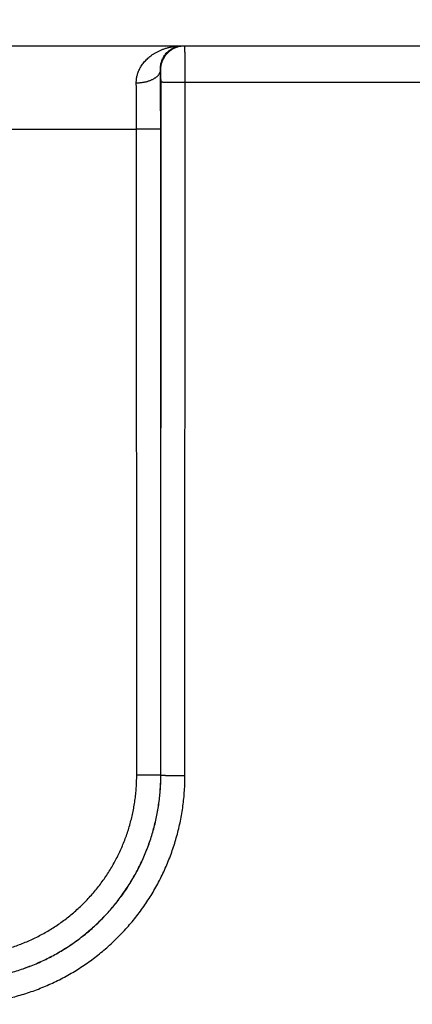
# Model space of a CAD drawing. Header units: inches. Extents: x 0 to 34, y 0 to 22.
# Tile 26 of 112: x 22.774 to 23.1, y 7.685 to 8.502. Entities that reach past the tile are written whole.
import ezdxf

# ---------------------------------------------------------------- set-up
doc = ezdxf.new("R2010")
doc.units = ezdxf.units.IN
doc.header["$LTSCALE"] = 1.87
doc.header["$MEASUREMENT"] = 0
doc.layers.get('0').update_dxf_attribs({"linetype": 'CONTINUOUS'})
doc.layers.add('DIMENSIONS', color=7, linetype='CONTINUOUS')
doc.styles.get("Standard").update_dxf_attribs({"font": 'txt', "width": 0.8})
doc.dimstyles.new('DIMSTYLE_1', dxfattribs={"dimtxt": 0.125, "dimasz": 0.18, "dimexe": 0.18, "dimexo": 0.0625, "dimgap": 0.09, "dimtad": 0, "dimtih": 1, "dimtoh": 1, "dimdec": 3, "dimzin": 4, "dimdsep": 46, "dimtxsty": 'STANDARD', "dimblk": '_FILLED', "dimblk1": '_FILLED', "dimblk2": '_FILLED', "dimcen": 0.09, "dimadec": 0, "dimazin": 0, "dimtp": 0.01, "dimtm": 0.01, "dimtfac": 1, "dimtdec": 3, "dimtofl": 0, "dimtmove": 0, "dimatfit": 3, "dimldrblk": '_FILLED', "dimfxl": 1, "dimtolj": 1, "dimtzin": 4, "dimarcsym": 0})

# ---------------------------------------------------------------- blocks, each defined once
blk = doc.blocks.new('_FILLED')
at = {"color": 0, "linetype": 'BYBLOCK'}
blk.add_solid([(0, 0), (-1, 0.1736), (-1, -0.1736)], dxfattribs=at)
blk = doc.blocks.new('*D11')
at = {"layer": 'DIMENSIONS', "color": 2, "linetype": 'CONTINUOUS'}
for p, q in [((18.23312, 8.17462), (18.23312, 9.35505)), ((26.11345, 7.99058), (26.11345, 9.35505)), ((18.23312, 9.23005), (21.41529, 9.23005)), ((26.11345, 9.23005), (22.96529, 9.23005))]:
    blk.add_line(p, q, dxfattribs=at)
at = {"layer": 'DIMENSIONS', "color": 2, "linetype": 'CONTINUOUS', "xscale": 0.18, "yscale": 0.18, "zscale": 0.18, "rotation": 180}
blk.add_blockref('_FILLED', (18.23312, 9.23005), dxfattribs=at)
at = {"layer": 'DIMENSIONS', "color": 2, "linetype": 'CONTINUOUS', "xscale": 0.18, "yscale": 0.18, "zscale": 0.18}
blk.add_blockref('_FILLED', (26.11345, 9.23005), dxfattribs=at)
at = {"layer": 'DIMENSIONS', "color": 2, "linetype": 'CONTINUOUS', "width": 0.8}
for s, p in [('[', (22.10279, 9.16755)), (']', (22.80279, 9.16755)), ('7.880', (21.47779, 9.16755)), ('200.16', (22.20279, 9.16755))]:
    blk.add_text(s, height=0.125, dxfattribs=at).set_placement(p)

msp = doc.modelspace()

# ---------------------------------------------------------------- linework, layer by layer
at = {"color": 7, "linetype": 'CONTINUOUS'}
for p, q in [((18.2804, 8.48005), (26.05448, 8.48005)), ((22.89076, 8.46005), (22.89042, 8.46005)), ((22.89085, 7.87462), (22.89094, 8.44996)), ((22.91085, 7.87445), (22.91093, 8.44979)), ((22.91093, 8.44979), (23.15996, 8.44979)), ((22.27021, 8.41066), (22.87068, 8.41066)), ((22.87077, 7.87453), (22.87068, 8.41066)), ((22.89076, 7.87471), (22.89068, 8.41084)), ((22.89085, 7.87462), (22.89076, 7.87471))]:
    msp.add_line(p, q, dxfattribs=at)
for points, knots in [([(22.87042, 8.44894), (22.87041, 8.4494), (22.87042, 8.45031), (22.87052, 8.45169), (22.8707, 8.45309), (22.87096, 8.4545), (22.8713, 8.45592), (22.87175, 8.45736), (22.87229, 8.45881), (22.87294, 8.46027), (22.8737, 8.46174), (22.87457, 8.46321), (22.87557, 8.46468), (22.87669, 8.46613), (22.87795, 8.46758), (22.87935, 8.46899), (22.88088, 8.47037), (22.88256, 8.47171), (22.88439, 8.47299), (22.88636, 8.47421), (22.88847, 8.47534), (22.89071, 8.47638), (22.89308, 8.47732), (22.89556, 8.47813), (22.89815, 8.47882), (22.90081, 8.47936), (22.90354, 8.47976), (22.90632, 8.48), (22.90818, 8.48005), (22.90912, 8.48005)], [0, 0, 0, 0, 0.02478, 0.049844, 0.075307, 0.101279, 0.127861, 0.155151, 0.183237, 0.212202, 0.242138, 0.27314, 0.305289, 0.338659, 0.373336, 0.409393, 0.44687, 0.485821, 0.526284, 0.568243, 0.611686, 0.656575, 0.702816, 0.750307, 0.798884, 0.848338, 0.898463, 0.949078, 1, 1, 1, 1]), ([(22.89042, 8.46005), (22.89041, 8.46045), (22.89041, 8.46127), (22.89049, 8.46251), (22.89066, 8.46378), (22.89091, 8.46508), (22.89126, 8.46641), (22.89172, 8.46776), (22.89229, 8.46912), (22.89299, 8.47048), (22.89382, 8.47182), (22.89479, 8.47313), (22.8959, 8.47439), (22.89715, 8.47558), (22.89854, 8.47668), (22.90007, 8.47766), (22.90172, 8.4785), (22.90347, 8.47918), (22.9053, 8.47968), (22.9072, 8.47998), (22.90848, 8.48005), (22.90912, 8.48005)], [0, 0, 0, 0, 0.039433, 0.080065, 0.122039, 0.165484, 0.210504, 0.257145, 0.305458, 0.355431, 0.407087, 0.460438, 0.515422, 0.572017, 0.630079, 0.68952, 0.750141, 0.811774, 0.874107, 0.936907, 1, 1, 1, 1]), ([(22.89076, 8.46005), (22.89076, 8.46044), (22.89078, 8.46122), (22.89089, 8.46238), (22.89105, 8.46353), (22.89129, 8.46467), (22.89159, 8.46579), (22.89196, 8.4669), (22.89239, 8.46798), (22.89288, 8.46903), (22.89343, 8.47006), (22.89404, 8.47105), (22.89471, 8.472), (22.89543, 8.47292), (22.89621, 8.47378), (22.89703, 8.47461), (22.8979, 8.47538), (22.89881, 8.4761), (22.89976, 8.47677), (22.90075, 8.47738), (22.90178, 8.47793), (22.90283, 8.47843), (22.90392, 8.47886), (22.90502, 8.47922), (22.90614, 8.47952), (22.90728, 8.47976), (22.90844, 8.47993), (22.9096, 8.48003), (22.91037, 8.48005), (22.91076, 8.48005)], [0, 0, 0, 0, 0.037039, 0.074079, 0.111118, 0.148157, 0.185196, 0.222235, 0.259274, 0.296313, 0.333351, 0.37039, 0.407428, 0.444466, 0.481503, 0.518541, 0.555577, 0.592614, 0.62965, 0.666686, 0.703722, 0.740757, 0.777792, 0.814827, 0.851862, 0.888897, 0.925931, 0.962966, 1, 1, 1, 1]), ([(22.91093, 8.44979), (22.91093, 8.45032), (22.91093, 8.45137), (22.91093, 8.45294), (22.91093, 8.45451), (22.91093, 8.45606), (22.91093, 8.45759), (22.91093, 8.45911), (22.91092, 8.4606), (22.91092, 8.46206), (22.91092, 8.46349), (22.91091, 8.46488), (22.91091, 8.46623), (22.9109, 8.46754), (22.9109, 8.4688), (22.91089, 8.47), (22.91088, 8.47115), (22.91088, 8.47225), (22.91087, 8.47327), (22.91086, 8.47424), (22.91085, 8.47514), (22.91085, 8.47596), (22.91084, 8.47672), (22.91083, 8.4774), (22.91082, 8.47801), (22.91081, 8.47854), (22.9108, 8.47899), (22.9108, 8.47936), (22.91078, 8.47965), (22.91079, 8.47987), (22.91076, 8.47996), (22.91077, 8.48005), (22.91076, 8.48005)], [0, 0, 0, 0, 0.052158, 0.104189, 0.155948, 0.207291, 0.258075, 0.30818, 0.357487, 0.405853, 0.453117, 0.499141, 0.543818, 0.587027, 0.628628, 0.668496, 0.706532, 0.74264, 0.7767, 0.808603, 0.838273, 0.865647, 0.890659, 0.913243, 0.933329, 0.950853, 0.965763, 0.978022, 0.987598, 0.99446, 0.998592, 1, 1, 1, 1]), ([(22.89042, 8.46005), (22.89041, 8.45984), (22.89038, 8.45941), (22.89026, 8.45877), (22.89008, 8.45813), (22.88983, 8.4575), (22.88952, 8.45688), (22.88914, 8.45627), (22.8887, 8.45568), (22.8882, 8.45509), (22.88764, 8.45453), (22.88703, 8.45398), (22.88636, 8.45346), (22.88563, 8.45295), (22.88486, 8.45247), (22.88404, 8.45202), (22.88317, 8.45159), (22.88226, 8.45119), (22.88131, 8.45082), (22.88033, 8.45047), (22.87931, 8.45017), (22.87827, 8.44989), (22.8772, 8.44965), (22.8761, 8.44944), (22.87499, 8.44927), (22.87386, 8.44913), (22.87272, 8.44903), (22.87157, 8.44896), (22.8708, 8.44894), (22.87042, 8.44894)], [0, 0, 0, 0, 0.025862, 0.051982, 0.078541, 0.105705, 0.13362, 0.162412, 0.192186, 0.223023, 0.254983, 0.288106, 0.322413, 0.357909, 0.394581, 0.432405, 0.471343, 0.511346, 0.552357, 0.594308, 0.637123, 0.680723, 0.725019, 0.769919, 0.815327, 0.861143, 0.907263, 0.953584, 1, 1, 1, 1]), ([(22.89068, 8.41084), (22.89068, 8.41199), (22.89068, 8.41431), (22.89068, 8.41777), (22.89067, 8.42123), (22.89066, 8.42467), (22.89065, 8.4281), (22.89064, 8.4315), (22.89062, 8.43487), (22.8906, 8.43821), (22.89058, 8.4415), (22.89056, 8.44474), (22.89054, 8.44793), (22.89051, 8.45106), (22.89048, 8.45412), (22.89045, 8.45711), (22.89043, 8.45908), (22.89042, 8.46005)], [0, 0, 0, 0, 0.070475, 0.140925, 0.211233, 0.281279, 0.350942, 0.420103, 0.488642, 0.556439, 0.623367, 0.689302, 0.754125, 0.817718, 0.879967, 0.940761, 1, 1, 1, 1]), ([(22.89094, 8.44996), (22.89094, 8.45019), (22.89094, 8.45064), (22.89094, 8.45132), (22.89093, 8.45199), (22.89093, 8.45266), (22.89093, 8.45331), (22.89092, 8.45396), (22.89092, 8.45458), (22.89091, 8.45518), (22.89091, 8.45576), (22.8909, 8.45631), (22.89089, 8.45683), (22.89088, 8.45732), (22.89087, 8.45777), (22.89086, 8.45819), (22.89085, 8.45857), (22.89084, 8.45891), (22.89083, 8.4592), (22.89082, 8.45946), (22.89081, 8.45967), (22.8908, 8.45983), (22.89079, 8.45995), (22.89078, 8.46001), (22.89077, 8.46005), (22.89076, 8.46005)], [0, 0, 0, 0, 0.067001, 0.134131, 0.201002, 0.267211, 0.332357, 0.396042, 0.457882, 0.517549, 0.574798, 0.629396, 0.68109, 0.729598, 0.774671, 0.816088, 0.853668, 0.887265, 0.916753, 0.941964, 0.962717, 0.978901, 0.990475, 0.997445, 1, 1, 1, 1]), ([(22.87068, 8.41066), (22.87068, 8.41163), (22.87068, 8.41356), (22.87068, 8.41645), (22.87067, 8.41933), (22.87066, 8.4222), (22.87065, 8.42504), (22.87063, 8.42786), (22.87062, 8.43065), (22.8706, 8.4334), (22.87057, 8.43611), (22.87055, 8.43878), (22.87052, 8.4414), (22.87049, 8.44397), (22.87046, 8.44647), (22.87043, 8.44813), (22.87042, 8.44894)], [0, 0, 0, 0, 0.075709, 0.151272, 0.22656, 0.301444, 0.375795, 0.449482, 0.522375, 0.594348, 0.665274, 0.735031, 0.8035, 0.870564, 0.936104, 1, 1, 1, 1]), ([(22.89094, 8.44996), (22.89095, 8.44996), (22.89101, 8.44995), (22.89113, 8.44994), (22.89132, 8.44993), (22.89156, 8.44992), (22.89188, 8.44991), (22.89225, 8.44991), (22.89269, 8.4499), (22.89319, 8.44989), (22.89375, 8.44988), (22.89436, 8.44987), (22.89503, 8.44986), (22.89575, 8.44985), (22.89653, 8.44985), (22.89735, 8.44984), (22.89821, 8.44983), (22.89912, 8.44983), (22.90006, 8.44982), (22.90105, 8.44981), (22.90206, 8.44981), (22.9031, 8.44981), (22.90417, 8.4498), (22.90527, 8.4498), (22.90638, 8.4498), (22.9075, 8.44979), (22.90864, 8.44979), (22.90978, 8.44979), (22.91055, 8.44979), (22.91093, 8.44979)], [0, 0, 0, 0, 0.002705, 0.008683, 0.017934, 0.03043, 0.046133, 0.06499, 0.08694, 0.11191, 0.139818, 0.170572, 0.20407, 0.240201, 0.278846, 0.319877, 0.363158, 0.408546, 0.455891, 0.505037, 0.555819, 0.608072, 0.661621, 0.71629, 0.771897, 0.828259, 0.885189, 0.9425, 1, 1, 1, 1]), ([(22.89068, 8.41084), (22.89067, 8.41083), (22.89061, 8.41083), (22.89049, 8.41081), (22.8903, 8.41081), (22.89005, 8.4108), (22.88974, 8.41079), (22.88936, 8.41078), (22.88893, 8.41077), (22.88843, 8.41076), (22.88787, 8.41075), (22.88725, 8.41074), (22.88659, 8.41073), (22.88586, 8.41073), (22.88509, 8.41072), (22.88427, 8.41071), (22.88341, 8.4107), (22.8825, 8.4107), (22.88155, 8.41069), (22.88057, 8.41069), (22.87956, 8.41068), (22.87851, 8.41068), (22.87744, 8.41067), (22.87635, 8.41067), (22.87524, 8.41067), (22.87412, 8.41067), (22.87298, 8.41066), (22.87183, 8.41066), (22.87107, 8.41066), (22.87068, 8.41066)], [0, 0, 0, 0, 0.002705, 0.008683, 0.017934, 0.03043, 0.046133, 0.06499, 0.08694, 0.11191, 0.139818, 0.170572, 0.20407, 0.240201, 0.278846, 0.319877, 0.363158, 0.408546, 0.455891, 0.505036, 0.555819, 0.608071, 0.66162, 0.716289, 0.771897, 0.828259, 0.885189, 0.942499, 1, 1, 1, 1]), ([(22.72081, 7.70471), (22.72275, 7.70471), (22.72662, 7.70478), (22.73242, 7.70508), (22.7382, 7.70557), (22.74397, 7.70626), (22.74971, 7.70715), (22.75541, 7.70824), (22.76107, 7.70952), (22.76669, 7.71099), (22.77225, 7.71265), (22.77775, 7.7145), (22.78319, 7.71654), (22.78855, 7.71876), (22.79384, 7.72116), (22.79903, 7.72375), (22.80414, 7.7265), (22.80915, 7.72944), (22.81405, 7.73254), (22.81885, 7.7358), (22.82353, 7.73923), (22.82809, 7.74281), (22.83253, 7.74655), (22.83684, 7.75044), (22.84101, 7.75447), (22.84504, 7.75864), (22.84893, 7.76295), (22.85267, 7.76739), (22.85625, 7.77195), (22.85968, 7.77664), (22.86295, 7.78143), (22.86605, 7.78634), (22.86898, 7.79135), (22.87173, 7.79646), (22.87432, 7.80166), (22.87672, 7.80694), (22.87894, 7.81231), (22.88098, 7.81775), (22.88283, 7.82325), (22.88449, 7.82882), (22.88596, 7.83443), (22.88724, 7.8401), (22.88833, 7.84581), (22.88921, 7.85154), (22.88991, 7.85731), (22.8904, 7.8631), (22.8907, 7.8689), (22.89076, 7.87277), (22.89076, 7.87471)], [0, 0, 0, 0, 0.021752, 0.0435, 0.065243, 0.086983, 0.108722, 0.130462, 0.152202, 0.173943, 0.195685, 0.217428, 0.239169, 0.260905, 0.282638, 0.30437, 0.326103, 0.347835, 0.369565, 0.391294, 0.413024, 0.434753, 0.456482, 0.478209, 0.499935, 0.52166, 0.543388, 0.565119, 0.586852, 0.608586, 0.63032, 0.652054, 0.673792, 0.69553, 0.717268, 0.739007, 0.76075, 0.782498, 0.804247, 0.825997, 0.847746, 0.869494, 0.891241, 0.912987, 0.934736, 0.956487, 0.978241, 1, 1, 1, 1]), ([(22.72081, 7.72453), (22.72256, 7.72453), (22.72605, 7.7246), (22.73129, 7.72487), (22.7365, 7.72533), (22.7417, 7.72597), (22.74687, 7.72678), (22.75201, 7.72778), (22.75711, 7.72896), (22.76217, 7.73032), (22.76717, 7.73185), (22.77212, 7.73355), (22.77701, 7.73543), (22.78183, 7.73748), (22.78658, 7.73969), (22.79124, 7.74207), (22.79582, 7.7446), (22.8003, 7.7473), (22.80469, 7.75015), (22.80898, 7.75315), (22.81316, 7.7563), (22.81723, 7.7596), (22.82118, 7.76303), (22.82501, 7.7666), (22.82871, 7.77031), (22.83228, 7.77413), (22.83571, 7.77809), (22.83901, 7.78215), (22.84216, 7.78634), (22.84516, 7.79062), (22.84801, 7.79502), (22.8507, 7.7995), (22.85324, 7.80408), (22.85562, 7.80875), (22.85783, 7.81349), (22.85988, 7.81831), (22.86175, 7.8232), (22.86346, 7.82816), (22.86499, 7.83317), (22.86634, 7.83822), (22.86752, 7.84333), (22.86852, 7.84847), (22.86934, 7.85364), (22.86998, 7.85884), (22.87043, 7.86406), (22.87071, 7.86929), (22.87077, 7.87279), (22.87077, 7.87453)], [0, 0, 0, 0, 0.022247, 0.044486, 0.066718, 0.088941, 0.111156, 0.133367, 0.155579, 0.177795, 0.200015, 0.22224, 0.244463, 0.266682, 0.288896, 0.31111, 0.333325, 0.35554, 0.377755, 0.39997, 0.422185, 0.444401, 0.466616, 0.488831, 0.511046, 0.533261, 0.555478, 0.577696, 0.599914, 0.622132, 0.644351, 0.66657, 0.688791, 0.71101, 0.73323, 0.755454, 0.777684, 0.799915, 0.822144, 0.844368, 0.866587, 0.888805, 0.911029, 0.933261, 0.955502, 0.977748, 1, 1, 1, 1]), ([(22.72085, 7.70468), (22.72278, 7.70468), (22.72665, 7.70474), (22.73245, 7.70504), (22.73824, 7.70554), (22.74401, 7.70623), (22.74975, 7.70712), (22.75545, 7.7082), (22.76112, 7.70948), (22.76674, 7.71095), (22.7723, 7.71261), (22.7778, 7.71446), (22.78324, 7.7165), (22.78861, 7.71872), (22.79389, 7.72113), (22.79909, 7.72371), (22.8042, 7.72647), (22.80921, 7.7294), (22.81411, 7.7325), (22.81891, 7.73576), (22.82359, 7.73919), (22.82816, 7.74277), (22.83259, 7.74651), (22.8369, 7.7504), (22.84107, 7.75443), (22.84511, 7.7586), (22.849, 7.7629), (22.85273, 7.76734), (22.85632, 7.7719), (22.85975, 7.77659), (22.86301, 7.78138), (22.86611, 7.78629), (22.86905, 7.7913), (22.87181, 7.7964), (22.87439, 7.8016), (22.87679, 7.80688), (22.87902, 7.81225), (22.88105, 7.81768), (22.88291, 7.82318), (22.88457, 7.82875), (22.88604, 7.83436), (22.88732, 7.84003), (22.8884, 7.84573), (22.88929, 7.85147), (22.88999, 7.85723), (22.89048, 7.86302), (22.89078, 7.86882), (22.89085, 7.87269), (22.89085, 7.87462)], [0, 0, 0, 0, 0.021755, 0.043507, 0.065257, 0.087006, 0.108756, 0.130505, 0.152253, 0.174, 0.195748, 0.217496, 0.239241, 0.260981, 0.282718, 0.304455, 0.326192, 0.347928, 0.36966, 0.391391, 0.413122, 0.434853, 0.456583, 0.47831, 0.500037, 0.521762, 0.543489, 0.565219, 0.586951, 0.608682, 0.630413, 0.652144, 0.673879, 0.695614, 0.717349, 0.739084, 0.76082, 0.782562, 0.804305, 0.826049, 0.847791, 0.869534, 0.891277, 0.913021, 0.934764, 0.956508, 0.978254, 1, 1, 1, 1]), ([(22.72085, 7.68451), (22.72296, 7.68451), (22.7272, 7.68458), (22.73354, 7.6849), (22.73987, 7.68543), (22.74618, 7.68617), (22.75246, 7.68712), (22.75871, 7.68828), (22.76491, 7.68965), (22.77106, 7.69122), (22.77715, 7.693), (22.78319, 7.69499), (22.78915, 7.69717), (22.79504, 7.69955), (22.80085, 7.70213), (22.80656, 7.70489), (22.81218, 7.70785), (22.81769, 7.711), (22.8231, 7.71432), (22.8284, 7.71783), (22.83357, 7.72151), (22.83862, 7.72536), (22.84354, 7.72938), (22.84832, 7.73355), (22.85295, 7.73789), (22.85744, 7.74238), (22.86178, 7.74702), (22.86596, 7.75179), (22.86998, 7.75671), (22.87383, 7.76176), (22.87751, 7.76693), (22.88102, 7.77222), (22.88434, 7.77763), (22.88749, 7.78315), (22.89045, 7.78876), (22.89322, 7.79448), (22.89579, 7.80028), (22.89817, 7.80616), (22.90036, 7.81213), (22.90234, 7.81816), (22.90412, 7.82425), (22.9057, 7.8304), (22.90707, 7.8366), (22.90823, 7.84284), (22.90918, 7.84912), (22.90992, 7.85543), (22.91045, 7.86176), (22.91077, 7.8681), (22.91085, 7.87233), (22.91085, 7.87445)], [0, 0, 0, 0, 0.021288, 0.042577, 0.063865, 0.085149, 0.10643, 0.127707, 0.148982, 0.170259, 0.19154, 0.212825, 0.234109, 0.255388, 0.276663, 0.297937, 0.319214, 0.340492, 0.361768, 0.383042, 0.404317, 0.425591, 0.446865, 0.468139, 0.489412, 0.510685, 0.531958, 0.553231, 0.574505, 0.595778, 0.617051, 0.638323, 0.659597, 0.680872, 0.702147, 0.723418, 0.744688, 0.765962, 0.787241, 0.808521, 0.829797, 0.851069, 0.872339, 0.89361, 0.914884, 0.936163, 0.957444, 0.978724, 1, 1, 1, 1]), ([(22.89076, 7.87471), (22.89075, 7.8747), (22.89069, 7.8747), (22.89057, 7.87469), (22.89038, 7.87468), (22.89014, 7.87467), (22.88982, 7.87466), (22.88945, 7.87465), (22.88901, 7.87464), (22.88851, 7.87463), (22.88795, 7.87462), (22.88734, 7.87461), (22.88667, 7.87461), (22.88595, 7.8746), (22.88517, 7.87459), (22.88435, 7.87458), (22.88349, 7.87458), (22.88258, 7.87457), (22.88164, 7.87456), (22.88065, 7.87456), (22.87964, 7.87455), (22.8786, 7.87455), (22.87753, 7.87455), (22.87643, 7.87454), (22.87532, 7.87454), (22.8742, 7.87454), (22.87306, 7.87454), (22.87192, 7.87453), (22.87115, 7.87453), (22.87077, 7.87453)], [0, 0, 0, 0, 0.002705, 0.008683, 0.017934, 0.03043, 0.046133, 0.06499, 0.08694, 0.11191, 0.139818, 0.170572, 0.20407, 0.240201, 0.278846, 0.319877, 0.363158, 0.408546, 0.455891, 0.505036, 0.555819, 0.608071, 0.66162, 0.716289, 0.771897, 0.828259, 0.885189, 0.9425, 1, 1, 1, 1]), ([(22.89085, 7.87462), (22.89086, 7.87462), (22.89092, 7.87461), (22.89104, 7.8746), (22.89123, 7.87459), (22.89148, 7.87458), (22.89179, 7.87457), (22.89217, 7.87456), (22.89261, 7.87455), (22.8931, 7.87455), (22.89366, 7.87454), (22.89428, 7.87453), (22.89495, 7.87452), (22.89567, 7.87451), (22.89644, 7.8745), (22.89726, 7.8745), (22.89812, 7.87449), (22.89903, 7.87448), (22.89998, 7.87448), (22.90096, 7.87447), (22.90197, 7.87447), (22.90302, 7.87446), (22.90409, 7.87446), (22.90518, 7.87446), (22.90629, 7.87445), (22.90741, 7.87445), (22.90855, 7.87445), (22.9097, 7.87445), (22.91046, 7.87445), (22.91085, 7.87445)], [0, 0, 0, 0, 0.002705, 0.008683, 0.017934, 0.03043, 0.046132, 0.064989, 0.086939, 0.111909, 0.139817, 0.17057, 0.204068, 0.240199, 0.278843, 0.319874, 0.363155, 0.408543, 0.455888, 0.505033, 0.555816, 0.608068, 0.661618, 0.716287, 0.771895, 0.828257, 0.885188, 0.942499, 1, 1, 1, 1])]:
    msp.add_open_spline(points, degree=3, knots=knots, dxfattribs=at)

# ---------------------------------------------------------------- dimensions: what is measured, and where the dimension line sits
at = {"layer": 'DIMENSIONS', "color": 2, "linetype": 'CONTINUOUS'}
dim = msp.add_linear_dim(base=(26.11345, 9.23005), p1=(18.23312, 8.17462), p2=(26.11345, 7.99058), dimstyle='DIMSTYLE_1', dxfattribs=at)
dim.commit()
dim.dimension.update_dxf_attribs({"geometry": '*D11', "text_midpoint": (22.19029, 9.23005), "dimtype": 160})

doc.saveas('drawing.dxf')
